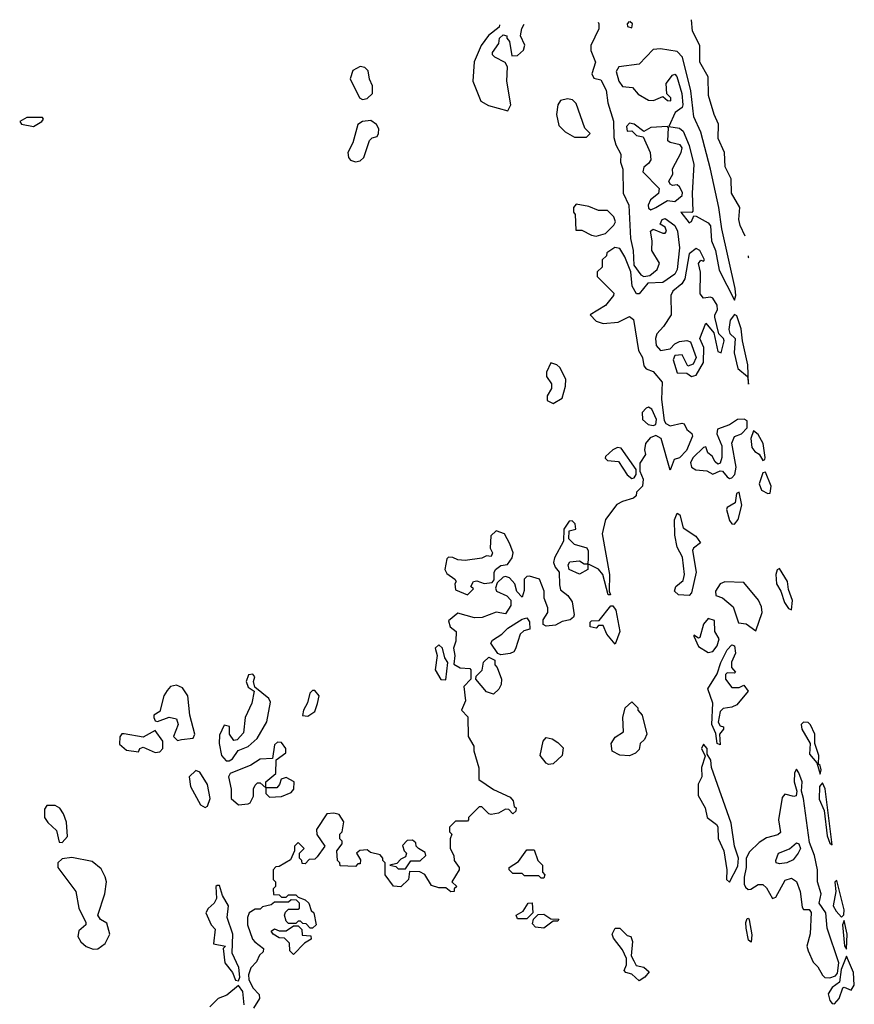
# Model space of a CAD drawing. Extents: x 2789571 to 2951634, y 860514 to 1033803.
# Tile 102 of 102: x 2917227 to 2920728, y 1029671 to 1033803. Entities that reach past the tile are written whole.
import ezdxf

# ---------------------------------------------------------------- set-up
doc = ezdxf.new("R2010")
doc.units = 0

msp = doc.modelspace()

# ---------------------------------------------------------------- linework, layer by layer
at = {"layer": '0CON05XD'}
for points in [[(2919653.8, 1033792.4), (2919656.7, 1033785), (2919656.7, 1033765), (2919622.5, 1033695), (2919623, 1033673), (2919642.5, 1033625), (2919627.5, 1033575), (2919635, 1033557.5), (2919665, 1033550), (2919687.4, 1033507.4), (2919694.4, 1033454.4), (2919717.7, 1033377.7), (2919718.9, 1033308.9), (2919727.7, 1033277.7), (2919748.7, 1033238.7), (2919747.8, 1033205), (2919757.3, 1033175), (2919758.1, 1033075), (2919782.9, 1033025), (2919789.6, 1032885), (2919800, 1032835), (2919802.7, 1032772.7), (2919832.1, 1032732.1), (2919845, 1032725.6), (2919870.6, 1032729.4), (2919901.1, 1032755), (2919911.3, 1032781.3), (2919878.6, 1032835), (2919880.6, 1032875), (2919872.9, 1032915), (2919885, 1032923.8), (2919925, 1032906.7), (2919935, 1032907.5), (2919940, 1032915), (2919935, 1032932.5), (2919913.3, 1032945), (2919922, 1032965), (2919935, 1032968.6), (2919975, 1032939.2), (2919986.1, 1032915), (2919995.3, 1032845), (2919985.3, 1032755), (2919975.5, 1032735), (2919925, 1032700), (2919862.4, 1032697.6), (2919825, 1032652.5), (2919815, 1032652.5), (2919796, 1032685), (2919790, 1032745), (2919765, 1032807.5), (2919745, 1032842.5), (2919723, 1032847), (2919690, 1032825), (2919688.3, 1032811.7), (2919670, 1032795), (2919670, 1032765), (2919650, 1032745), (2919650, 1032725), (2919720, 1032655), (2919717.5, 1032645), (2919685, 1032603.3), (2919620, 1032565), (2919645, 1032537.5), (2919675, 1032527.5), (2919737, 1032533), (2919785, 1032556.7), (2919802.5, 1032545), (2919822.5, 1032415), (2919840, 1032385), (2919845, 1032350), (2919855, 1032337.5), (2919885, 1032326.2), (2919922.3, 1032282.3), (2919919.1, 1032209.1), (2919930.3, 1032120.3), (2919938.1, 1032108.1), (2919955, 1032099.2), (2920005, 1032110), (2920015, 1032106.7), (2920025, 1032082.5), (2920045.9, 1032065.9), (2920049.2, 1032055), (2920024.3, 1031995), (2919995, 1031964.4), (2919972.9, 1031957.1), (2919955, 1031912.5), (2919918.5, 1032045), (2919895, 1032057.3), (2919871.3, 1032048.7), (2919852.5, 1032025), (2919847.5, 1031997.5), (2919851.7, 1031978.3), (2919828.3, 1031941.7), (2919828.3, 1031908.3), (2919842.5, 1031875), (2919840, 1031845), (2919815, 1031820), (2919812.5, 1031805), (2919802.5, 1031795), (2919755, 1031781.2), (2919731.9, 1031768.1), (2919684, 1031706), (2919670, 1031645), (2919701.2, 1031475), (2919700, 1031405), (2919705, 1031390), (2919695, 1031390), (2919673.3, 1031475), (2919655, 1031496.7), (2919610, 1031520), (2919610, 1031495), (2919575, 1031476.7), (2919532.5, 1031495), (2919527.5, 1031515), (2919535, 1031527.5), (2919575, 1031532.5), (2919595, 1031520), (2919610, 1031520), (2919612.5, 1031535), (2919613, 1031573), (2919607.5, 1031585), (2919555, 1031600), (2919530, 1031625), (2919531.7, 1031658.3), (2919560, 1031665), (2919557, 1031687), (2919545, 1031700), (2919531.7, 1031698.3), (2919510, 1031665), (2919507.5, 1031615), (2919470, 1031545), (2919466.7, 1031525), (2919472.5, 1031505), (2919490, 1031485), (2919491.7, 1031431.7), (2919495, 1031410), (2919526.4, 1031386.4), (2919545, 1031360), (2919552.5, 1031305), (2919550, 1031295), (2919536.1, 1031283.9), (2919503, 1031277), (2919475, 1031262.5), (2919435, 1031257.5), (2919422.5, 1031265), (2919422.5, 1031285), (2919442.5, 1031315), (2919442.5, 1031335), (2919426.7, 1031375), (2919426.7, 1031405), (2919407.5, 1031455), (2919365, 1031468), (2919355, 1031466.7), (2919343.8, 1031455), (2919343, 1031407), (2919335, 1031380), (2919313, 1031403), (2919303.8, 1031435), (2919281.2, 1031461.2), (2919265, 1031466.7), (2919255, 1031463.3), (2919230, 1031440), (2919223.3, 1031416.7), (2919227.5, 1031405), (2919270, 1031385), (2919287, 1031367), (2919287.5, 1031345), (2919265, 1031310), (2919225, 1031316.2), (2919166.4, 1031293.6), (2919135, 1031292.5), (2919065, 1031312.5), (2919025, 1031280), (2919032.5, 1031255), (2919057.5, 1031235), (2919056.7, 1031195), (2919046.7, 1031165), (2919052.5, 1031135), (2919048.3, 1031098.3), (2919075, 1031082.5), (2919115, 1031080), (2919120, 1031075), (2919120, 1031035), (2919090, 1031005), (2919097.5, 1030945), (2919080, 1030905), (2919107, 1030877), (2919107.5, 1030795), (2919132.5, 1030755), (2919132.5, 1030735), (2919153, 1030663), (2919152.5, 1030615), (2919215, 1030572.5), (2919285, 1030540), (2919297.5, 1030525), (2919301.7, 1030501.7), (2919310, 1030495), (2919308.3, 1030481.7), (2919295, 1030470), (2919278.3, 1030488.3), (2919265, 1030490), (2919235, 1030472.5), (2919205, 1030467.5), (2919195, 1030470), (2919165, 1030500), (2919155, 1030500), (2919110, 1030455), (2919110, 1030445), (2919105, 1030440), (2919055, 1030440), (2919030, 1030415), (2919030, 1030395), (2919040, 1030385), (2919032.5, 1030365), (2919032.5, 1030325), (2919047.5, 1030295), (2919050, 1030275), (2919070, 1030245), (2919070, 1030235), (2919040, 1030185), (2919060, 1030165), (2919050, 1030155), (2919050, 1030145), (2919035, 1030142.5), (2919015, 1030160), (2918985, 1030160), (2918955, 1030170), (2918926.4, 1030216.4), (2918905, 1030227.5), (2918861.7, 1030228.3), (2918857.5, 1030195), (2918826.2, 1030163.8), (2918795, 1030167.5), (2918760, 1030215), (2918760, 1030265), (2918750, 1030275), (2918750, 1030285), (2918738.3, 1030298.3), (2918698.3, 1030308.3), (2918685, 1030320), (2918653, 1030317), (2918640, 1030305), (2918657, 1030277), (2918655, 1030260), (2918645, 1030260), (2918635, 1030250), (2918571.7, 1030251.7), (2918570, 1030265), (2918560, 1030275), (2918557.5, 1030315), (2918580, 1030345), (2918580, 1030355), (2918570, 1030365), (2918570, 1030385), (2918580, 1030395), (2918587, 1030437), (2918567, 1030467), (2918545, 1030472.5), (2918515, 1030470), (2918472.5, 1030405), (2918473.3, 1030383.3), (2918507.5, 1030335), (2918475, 1030290), (2918465, 1030280), (2918441.7, 1030278.3), (2918425, 1030260), (2918411.7, 1030261.7), (2918410, 1030275), (2918400, 1030285), (2918400, 1030305), (2918420, 1030325), (2918395, 1030350), (2918380, 1030335), (2918380, 1030315), (2918363, 1030277), (2918315, 1030250), (2918301.7, 1030248.3), (2918290, 1030235), (2918290, 1030195), (2918300, 1030185), (2918300, 1030165), (2918290, 1030155), (2918291.7, 1030131.7), (2918315, 1030130), (2918325, 1030120), (2918345, 1030120), (2918355, 1030130), (2918385, 1030130), (2918395, 1030120), (2918425, 1030110), (2918440, 1030095), (2918450, 1030065), (2918460, 1030055), (2918470, 1030005), (2918455, 1029990), (2918445, 1029990), (2918428.3, 1030008.3), (2918415, 1030010), (2918405, 1030020), (2918395, 1030020), (2918385, 1030010), (2918355, 1030010), (2918345, 1030020), (2918337.5, 1030045), (2918341.7, 1030058.3), (2918355, 1030070), (2918395, 1030070), (2918400, 1030075), (2918400, 1030095), (2918388.3, 1030108.3), (2918365, 1030110), (2918355, 1030100), (2918295, 1030100), (2918281.7, 1030088.3), (2918245, 1030080), (2918235, 1030070), (2918215, 1030070), (2918190, 1030055), (2918182.5, 1030035), (2918182.5, 1030005), (2918203.8, 1029943.8), (2918213.6, 1029933.6), (2918250, 1029905), (2918248.3, 1029891.7), (2918233, 1029877), (2918220.7, 1029849.3), (2918196.4, 1029823.6), (2918186.7, 1029795), (2918187.5, 1029775), (2918205, 1029740), (2918231.7, 1029711.7), (2918232.5, 1029695), (2918207.5, 1029655)], [(2919240.2, 1033781.2), (2919238.3, 1033771.7), (2919194.1, 1033735.9), (2919162.5, 1033695), (2919133.6, 1033626.4), (2919128, 1033545), (2919161.2, 1033461.2), (2919193, 1033443), (2919275, 1033420), (2919287.5, 1033445), (2919270, 1033545), (2919273.3, 1033605), (2919263, 1033623), (2919220, 1033645), (2919210, 1033655), (2919210, 1033665), (2919237, 1033703), (2919240, 1033725), (2919255, 1033740), (2919270, 1033735), (2919270, 1033725), (2919281.7, 1033711.7), (2919290.7, 1033650.7), (2919315, 1033653.3), (2919340, 1033675), (2919346.4, 1033696.4), (2919327.5, 1033735), (2919333.6, 1033766.4), (2919343.6, 1033784)], [(2919783.8, 1033795.8), (2919775.7, 1033785), (2919777.1, 1033775), (2919795, 1033769.4), (2919798.2, 1033785), (2919786.7, 1033795.9)], [(2920270.4, 1032894.1), (2920248.8, 1032938.8), (2920244.2, 1032965), (2920248.1, 1033015), (2920212.9, 1033075), (2920211.9, 1033135), (2920186.9, 1033185), (2920183.1, 1033245), (2920157.1, 1033305), (2920158.6, 1033365), (2920140, 1033405), (2920115.8, 1033485), (2920115, 1033562.5), (2920080.8, 1033625), (2920080.8, 1033695), (2920050, 1033755), (2920045.7, 1033802.9)], [(2920225, 1032626.2), (2920231.5, 1032645), (2920228.6, 1032675), (2920171.9, 1032925), (2920159.4, 1033015), (2920125.5, 1033175), (2920085, 1033331.1), (2920055.3, 1033395), (2920041.9, 1033505), (2920007.1, 1033645), (2919985, 1033668.8), (2919915, 1033680.7), (2919885, 1033677.2), (2919825, 1033616.8), (2919740.4, 1033605), (2919729.4, 1033585), (2919740.2, 1033545), (2919755, 1033522.9), (2919797.8, 1033517.8), (2919820.9, 1033490.9), (2919865, 1033464.5), (2919885.6, 1033464.4), (2919925, 1033480), (2919945, 1033464.3), (2919958, 1033462), (2919958, 1033475), (2919941.7, 1033491.7), (2919938.6, 1033535), (2919965, 1033570), (2919975, 1033573.8), (2919984.2, 1033564.2), (2920005, 1033492.5), (2920008.6, 1033445), (2920005.8, 1033435), (2919977, 1033413), (2919950, 1033355), (2919995, 1033348.2), (2920010, 1033335), (2920035.8, 1033275), (2920055.6, 1033195), (2920048.1, 1033075), (2920050.7, 1032999.3), (2920046.7, 1032993.3), (2920000, 1032995), (2920035, 1032950.8), (2920045, 1032956.7), (2920055, 1032980), (2920065, 1032978.8), (2920115, 1032950), (2920125, 1032938), (2920129.6, 1032875), (2920145.5, 1032835), (2920161.9, 1032751.9), (2920225, 1032626.2)], [(2918665, 1033467.5), (2918685, 1033472.5), (2918707, 1033493), (2918706.7, 1033525), (2918693.6, 1033553.6), (2918688.8, 1033588.8), (2918675, 1033602.5), (2918655, 1033606.7), (2918625, 1033590), (2918613.8, 1033555), (2918652.5, 1033475), (2918665, 1033467.5)], [(2919605, 1033310), (2919620, 1033325), (2919598.3, 1033348.3), (2919560.7, 1033450.7), (2919546.1, 1033466.1), (2919525, 1033471.2), (2919495.9, 1033464.1), (2919484.3, 1033445.7), (2919479.2, 1033405), (2919488.8, 1033358.8), (2919515, 1033332.5), (2919555, 1033310), (2919605, 1033310)], [(2917285, 1033354.3), (2917320, 1033375), (2917326.7, 1033385), (2917322.5, 1033392.5), (2917257, 1033393), (2917226.7, 1033375), (2917234.3, 1033364.3), (2917285, 1033354.3)], [(2918635, 1033206.7), (2918655, 1033210), (2918670, 1033225), (2918693.9, 1033296.1), (2918705, 1033307.5), (2918726.7, 1033313.3), (2918732.5, 1033325), (2918733.3, 1033345), (2918723.6, 1033363.6), (2918699.3, 1033379.3), (2918665, 1033376.2), (2918645, 1033362.5), (2918623.9, 1033286.1), (2918603.9, 1033246.1), (2918606.7, 1033225), (2918615, 1033213.3), (2918635, 1033206.7)], [(2919875, 1033005.6), (2919895, 1033014.7), (2919945, 1033043.6), (2919975, 1033040), (2920005.8, 1033065), (2920007.9, 1033077.9), (2919995, 1033101.2), (2919985, 1033110), (2919965, 1033107.5), (2919955, 1033112.5), (2919949.4, 1033125), (2919966.7, 1033155), (2919965, 1033177.5), (2920002, 1033245), (2920006.7, 1033265), (2919997.9, 1033277.9), (2919955, 1033286.9), (2919945.7, 1033295), (2919949.3, 1033349.3), (2919944.1, 1033354.1), (2919875, 1033350), (2919845, 1033333.3), (2919804, 1033365), (2919785, 1033368.5), (2919772.5, 1033355), (2919774.6, 1033334.6), (2919795, 1033336.2), (2919815, 1033317.5), (2919841.9, 1033311.9), (2919871.2, 1033245), (2919874, 1033215), (2919865, 1033198.8), (2919845.6, 1033184.4), (2919841.4, 1033165), (2919909.2, 1033095), (2919906.7, 1033073.3), (2919873, 1033047), (2919863.8, 1033025), (2919865, 1033012), (2919875, 1033005.6)], [(2919645, 1032894), (2919684.3, 1032905.7), (2919719.5, 1032940.5), (2919726.2, 1032955), (2919720, 1032975), (2919692.3, 1033002.3), (2919655, 1033002), (2919615, 1033018.8), (2919561.7, 1033028.3), (2919550, 1033015), (2919550, 1032995), (2919557.5, 1032985), (2919560, 1032920), (2919585, 1032920), (2919625, 1032898), (2919645, 1032894)], [(2920045, 1032305.3), (2920065, 1032310.9), (2920096.1, 1032365), (2920097, 1032427), (2920080.6, 1032465), (2920105, 1032530), (2920139.5, 1032489.5), (2920155, 1032410), (2920170, 1032405), (2920182.5, 1032455), (2920180, 1032465), (2920160, 1032485), (2920143.3, 1032555), (2920142.5, 1032565), (2920154.2, 1032585.8), (2920152.9, 1032605), (2920135, 1032633.8), (2920125, 1032638.8), (2920095, 1032634), (2920082, 1032652), (2920083.3, 1032743.3), (2920075, 1032780), (2920085, 1032793.3), (2920095, 1032790), (2920100, 1032795), (2920080, 1032835), (2920065, 1032842.5), (2920035, 1032820), (2920016.8, 1032715), (2920005, 1032693.9), (2919966.9, 1032663.1), (2919957.9, 1032645), (2919960, 1032565), (2919928.1, 1032515), (2919900.3, 1032485), (2919893.5, 1032465), (2919896.3, 1032435), (2919915, 1032414.3), (2919955, 1032421.9), (2919975, 1032443.1), (2919995, 1032452.1), (2920025, 1032456.5), (2920040.7, 1032450.7), (2920064.7, 1032385), (2920052.6, 1032357.4), (2920029.2, 1032349.2), (2920006.4, 1032396.4), (2919975, 1032393.6), (2919967.8, 1032375), (2919985, 1032321.2), (2920025, 1032319.6), (2920045, 1032305.3)], [(2920286.1, 1032801.5), (2920284.3, 1032805), (2920284.3, 1032812.3)], [(2920285, 1032273.3), (2920281.4, 1032355), (2920258.9, 1032455), (2920254.1, 1032505.9), (2920235, 1032560.8), (2920225, 1032566), (2920207.7, 1032542.3), (2920202.2, 1032502.2), (2920205.7, 1032485.7), (2920228.6, 1032465), (2920224.2, 1032404.2), (2920239.2, 1032339.2), (2920280, 1032305), (2920285, 1032273.3)], [(2919465, 1032192.5), (2919502.5, 1032215), (2919516.7, 1032265), (2919517.5, 1032295), (2919493, 1032343), (2919480, 1032355), (2919455, 1032362.5), (2919436.4, 1032323.6), (2919436.7, 1032305), (2919457.5, 1032275), (2919457.5, 1032255), (2919440, 1032225), (2919440, 1032205), (2919465, 1032192.5)], [(2919885, 1032099.4), (2919895, 1032104.2), (2919898.1, 1032125), (2919878.6, 1032168.6), (2919865, 1032177.5), (2919855, 1032173.3), (2919837.5, 1032155), (2919840, 1032125), (2919863.6, 1032103.6), (2919885, 1032099.4)], [(2920205, 1031877.5), (2920215, 1031880), (2920226.9, 1031895), (2920232.9, 1031925), (2920214.5, 1032025.5), (2920225.7, 1032054.3), (2920255.6, 1032064.4), (2920279.3, 1032090.7), (2920279.3, 1032119.3), (2920266.6, 1032126.6), (2920238.8, 1032125), (2920205, 1032103.1), (2920154.3, 1032085), (2920151.1, 1032065), (2920172.5, 1032015), (2920172, 1031965), (2920165, 1031942.5), (2920155, 1031937.5), (2920145, 1031947.5), (2920131.4, 1031971.4), (2920114, 1031985), (2920105, 1032010), (2920095, 1032008), (2920051.6, 1031965), (2920040.3, 1031945), (2920045.3, 1031925.3), (2920064, 1031914), (2920110, 1031910), (2920135, 1031896), (2920165, 1031910), (2920175, 1031908.8), (2920195, 1031884.2), (2920205, 1031877.5)], [(2920345, 1031953.3), (2920353, 1031957), (2920353.9, 1031966.1), (2920346, 1032025), (2920325, 1032062.2), (2920305, 1032077.5), (2920294.4, 1032045), (2920297.9, 1032007.9), (2920310.6, 1031990.6), (2920329.2, 1031979.2), (2920345, 1031953.3)], [(2919795, 1031877.5), (2919805, 1031880), (2919812.5, 1031895), (2919812.5, 1031915), (2919750, 1032005), (2919735, 1032007.5), (2919715, 1031997.5), (2919685, 1031970), (2919683, 1031963), (2919693, 1031953), (2919738.3, 1031948.3), (2919775, 1031892.5), (2919795, 1031877.5)], [(2920365, 1031814.3), (2920375, 1031816.2), (2920379.5, 1031845), (2920355, 1031904.2), (2920345, 1031900.8), (2920329.2, 1031855), (2920338.6, 1031828.6), (2920365, 1031814.3)], [(2920225, 1031686), (2920240.6, 1031705), (2920256, 1031765), (2920245, 1031820), (2920233.3, 1031815), (2920228.8, 1031775), (2920195, 1031756.2), (2920192.2, 1031747.8), (2920205, 1031702), (2920215, 1031688), (2920225, 1031686)], [(2920035, 1031386.7), (2919990, 1031390), (2919973.3, 1031405), (2919980, 1031425), (2920009.8, 1031450.2), (2920015.5, 1031475), (2920007.7, 1031547.7), (2919985, 1031590), (2919975, 1031640), (2919974.5, 1031704.5), (2919985, 1031732.5), (2919995.7, 1031725), (2920010, 1031670), (2920063.8, 1031635), (2920082.5, 1031607.5), (2920054.1, 1031585.9), (2920048.8, 1031575), (2920064.2, 1031485), (2920045, 1031397.5), (2920035, 1031386.7)], [(2919105, 1031390), (2919130, 1031415), (2919120, 1031425), (2919130, 1031445), (2919145, 1031447.5), (2919175, 1031436.7), (2919208.8, 1031441.2), (2919217.5, 1031452.5), (2919217, 1031483), (2919222.5, 1031495), (2919245, 1031512.5), (2919273, 1031517), (2919293.3, 1031545), (2919296.7, 1031565), (2919283.6, 1031603.6), (2919260, 1031645), (2919225, 1031657.5), (2919203, 1031637), (2919200, 1031585), (2919210, 1031565), (2919205, 1031550), (2919185, 1031552.5), (2919165, 1031543.8), (2919095, 1031533.3), (2919065, 1031536.2), (2919043.6, 1031546.4), (2919025, 1031547.5), (2919019.3, 1031540.7), (2919010, 1031495), (2919018.3, 1031478.3), (2919052.5, 1031455), (2919057.5, 1031445), (2919052.5, 1031435), (2919055, 1031410), (2919105, 1031390)], [(2920465, 1031326), (2920469.5, 1031365), (2920451.5, 1031411.5), (2920448.4, 1031445), (2920415, 1031499.2), (2920405, 1031494.2), (2920398.7, 1031475), (2920402.1, 1031435), (2920420.6, 1031405), (2920435, 1031357.5), (2920452.4, 1031332.4), (2920465, 1031326)], [(2920315, 1031238), (2920341.4, 1031315), (2920338.9, 1031338.9), (2920326.5, 1031366.5), (2920265, 1031441.4), (2920185, 1031443.3), (2920165.6, 1031435), (2920145.5, 1031405), (2920146.7, 1031386.7), (2920175, 1031376.5), (2920219.5, 1031339.5), (2920242.3, 1031272.3), (2920275, 1031267.5), (2920315, 1031238)], [(2919725, 1031182.5), (2919690, 1031225), (2919675, 1031260), (2919655, 1031260), (2919645, 1031250), (2919620, 1031255), (2919620, 1031275), (2919625, 1031280), (2919658.3, 1031281.7), (2919707, 1031343), (2919715, 1031343.3), (2919727.5, 1031325), (2919743.8, 1031235), (2919725, 1031182.5)], [(2919245, 1031137.5), (2919233.3, 1031143.3), (2919203, 1031187), (2919210.7, 1031199.3), (2919250, 1031225), (2919275, 1031250), (2919335, 1031287.5), (2919355, 1031292.5), (2919366.1, 1031276.1), (2919366.7, 1031245), (2919342.3, 1031237.7), (2919325.9, 1031224.1), (2919307, 1031163), (2919300, 1031150), (2919285, 1031142.5), (2919245, 1031137.5)], [(2920115, 1031147.9), (2920135, 1031152.2), (2920152.9, 1031175), (2920161.2, 1031205), (2920143.5, 1031235), (2920141.7, 1031281.7), (2920115, 1031290.5), (2920095, 1031265.6), (2920080, 1031210), (2920075, 1031207.5), (2920055, 1031220), (2920054.3, 1031215.7), (2920075, 1031172.5), (2920115, 1031147.9)], [(2919015, 1031032.5), (2919022.5, 1031105), (2919010, 1031125), (2919000, 1031165), (2918985, 1031180), (2918970, 1031165), (2918977.5, 1031135), (2918970, 1031075), (2918993.6, 1031033.6), (2919015, 1031032.5)], [(2920165, 1030760), (2920152.9, 1030765), (2920147, 1030807), (2920130, 1030845), (2920134.2, 1030935), (2920114, 1030995), (2920152.7, 1031057.3), (2920168, 1031105), (2920195, 1031158.8), (2920215, 1031179.2), (2920226, 1031175), (2920230, 1031145), (2920213.6, 1031106.4), (2920212.5, 1031085), (2920230, 1031065), (2920225, 1031060), (2920195, 1031062.5), (2920187.5, 1031055), (2920187.5, 1031035), (2920215, 1031000), (2920245, 1031000), (2920265, 1031010), (2920283.3, 1030985), (2920235, 1030927.5), (2920215, 1030917.5), (2920178.3, 1030911.7), (2920165, 1030900), (2920157.5, 1030855), (2920165, 1030840), (2920180, 1030835), (2920180, 1030825), (2920162.5, 1030805), (2920165, 1030760)], [(2919215, 1030972.5), (2919185, 1030982.5), (2919140, 1031035), (2919141.7, 1031048.3), (2919167, 1031073), (2919173, 1031107), (2919195, 1031127.5), (2919220, 1031115), (2919220, 1031095), (2919230, 1031085), (2919247.5, 1031035), (2919247, 1031013), (2919237, 1030993), (2919215, 1030972.5)], [(2918092.7, 1030692.7), (2918105, 1030693.3), (2918119.5, 1030700.5), (2918143.6, 1030736.4), (2918185, 1030753.3), (2918223, 1030787), (2918264.1, 1030855.9), (2918279.3, 1030939.3), (2918272.5, 1030955), (2918212.5, 1031002.5), (2918207.5, 1031025), (2918212.5, 1031045), (2918205, 1031056.7), (2918187, 1031053), (2918177.5, 1031025), (2918185, 1031002.5), (2918210, 1030985), (2918201.2, 1030935), (2918172.5, 1030875), (2918165, 1030810), (2918139.3, 1030780.7), (2918125, 1030777.5), (2918107.5, 1030805), (2918107, 1030837), (2918085, 1030842.5), (2918065, 1030800), (2918064.2, 1030765), (2918072.9, 1030715), (2918092.7, 1030692.7)], [(2917888.3, 1030778.3), (2917905, 1030782.5), (2917955, 1030787.5), (2917961.2, 1030805), (2917940.8, 1030885), (2917932.5, 1030965), (2917909.7, 1030999.7), (2917885, 1031010), (2917860, 1031005), (2917845, 1030987.5), (2917831.2, 1030965), (2917815, 1030900), (2917790, 1030885), (2917790, 1030875), (2917795, 1030860), (2917805, 1030857.5), (2917854.1, 1030875.9), (2917885, 1030868.8), (2917892, 1030845), (2917872.5, 1030795), (2917888.3, 1030778.3)], [(2918435, 1030880), (2918465, 1030900), (2918476.1, 1030933.9), (2918482.5, 1030965), (2918465, 1030987.5), (2918455, 1030987.5), (2918443.9, 1030976.1), (2918433.9, 1030936.1), (2918417.5, 1030905), (2918412.5, 1030882.5), (2918435, 1030880)], [(2919785, 1030713.3), (2919745, 1030716.7), (2919713, 1030733), (2919707.5, 1030765), (2919725, 1030792.5), (2919760, 1030815), (2919757.5, 1030875), (2919767.5, 1030915), (2919795, 1030940), (2919820, 1030915), (2919820, 1030905), (2919837.5, 1030885), (2919857.5, 1030805), (2919848.3, 1030781.7), (2919830, 1030765), (2919825, 1030740), (2919810, 1030725), (2919785, 1030713.3)], [(2920585, 1030636.7), (2920588.9, 1030655), (2920585, 1030673.3), (2920578.3, 1030678.3), (2920578.8, 1030715), (2920562.5, 1030765), (2920562.2, 1030805), (2920545, 1030844.4), (2920535, 1030853.5), (2920515, 1030855.7), (2920505.6, 1030845), (2920507.9, 1030825), (2920542.9, 1030765), (2920540.4, 1030720.4), (2920571.2, 1030685), (2920585, 1030636.7)], [(2917795, 1030727.5), (2917815, 1030730), (2917826.7, 1030745), (2917827.5, 1030775), (2917795, 1030820), (2917745, 1030792.5), (2917665, 1030806.7), (2917655, 1030806.7), (2917646.1, 1030793.9), (2917645, 1030762.5), (2917675, 1030737.5), (2917725, 1030730), (2917730, 1030745), (2917745, 1030750), (2917795, 1030727.5)], [(2918145, 1030507.5), (2918185, 1030512.5), (2918193, 1030517), (2918207.5, 1030545), (2918207.5, 1030575), (2918215, 1030590), (2918225, 1030600), (2918235, 1030600), (2918260, 1030580), (2918260, 1030605), (2918300.7, 1030639.3), (2918302.5, 1030697.5), (2918343, 1030727), (2918343.3, 1030745), (2918325, 1030770), (2918308.3, 1030771.7), (2918295, 1030760), (2918287, 1030703), (2918235, 1030700), (2918195.8, 1030674.2), (2918110, 1030640), (2918102.5, 1030625), (2918113.6, 1030573.6), (2918113.3, 1030535), (2918145, 1030507.5)], [(2919445, 1030677.5), (2919435, 1030682.5), (2919410, 1030715), (2919422.5, 1030775), (2919435, 1030790), (2919460, 1030785), (2919485, 1030770), (2919507, 1030747), (2919502.5, 1030715), (2919465, 1030680), (2919445, 1030677.5)], [(2920205, 1030184.2), (2920239.9, 1030250.1), (2920243, 1030285), (2920226.2, 1030335), (2920210.9, 1030430.9), (2920128.9, 1030665), (2920125.8, 1030695), (2920110.3, 1030720.3), (2920110.3, 1030745), (2920095, 1030762.9), (2920087.3, 1030745), (2920102.7, 1030712.7), (2920086.9, 1030665), (2920089.1, 1030625), (2920073.1, 1030595), (2920072.6, 1030547.4), (2920102.8, 1030495), (2920110.6, 1030455), (2920150.4, 1030425), (2920155.2, 1030415.2), (2920157.5, 1030367.5), (2920180.5, 1030315), (2920193.5, 1030235), (2920191.8, 1030195), (2920205, 1030184.2)], [(2918005, 1030497.5), (2918015, 1030502.5), (2918026, 1030535), (2918013.9, 1030593.9), (2917982.5, 1030645), (2917965, 1030652.5), (2917937.5, 1030625), (2917943.3, 1030585), (2917985, 1030507.5), (2918005, 1030497.5)], [(2920625, 1029781.8), (2920648.9, 1029791.1), (2920657.7, 1029802.3), (2920663.1, 1029845), (2920615, 1029990), (2920608.9, 1030055), (2920580.6, 1030095), (2920588.5, 1030135), (2920574.4, 1030185), (2920574.4, 1030235), (2920561.8, 1030295), (2920540.7, 1030350.7), (2920515.7, 1030535), (2920506.2, 1030565), (2920509.2, 1030605), (2920495, 1030642.5), (2920485, 1030657.5), (2920477, 1030643), (2920476.2, 1030605), (2920486.7, 1030565), (2920483.8, 1030546.2), (2920475, 1030542.5), (2920436.9, 1030553.1), (2920425, 1030538.8), (2920410.4, 1030445), (2920418.3, 1030391.7), (2920407.7, 1030382.3), (2920360.5, 1030369.5), (2920329.5, 1030350.5), (2920288.9, 1030311.1), (2920274.7, 1030285), (2920274.4, 1030245), (2920265.8, 1030205), (2920266, 1030175), (2920272.1, 1030162.1), (2920283.5, 1030153.5), (2920294.4, 1030154.4), (2920325, 1030174.3), (2920345, 1030174.4), (2920360.3, 1030160.3), (2920385, 1030115.4), (2920399.5, 1030120.5), (2920438.6, 1030191.4), (2920465, 1030200.4), (2920485.8, 1030185.8), (2920500.9, 1030145), (2920508.9, 1030078.9), (2920515, 1030069.4), (2920539.5, 1030069.5), (2920547, 1030057), (2920542.9, 1029967.1), (2920529.4, 1029915), (2920534.3, 1029895.7), (2920555, 1029847.5), (2920575, 1029828.2), (2920595, 1029793.2), (2920605, 1029783.3), (2920625, 1029781.8)], [(2918275, 1030540), (2918325, 1030542.5), (2918365, 1030560), (2918376.4, 1030573.6), (2918377.5, 1030605), (2918345, 1030622.5), (2918323.6, 1030616.4), (2918317, 1030593), (2918305, 1030580), (2918260, 1030580), (2918260, 1030555), (2918275, 1030540)], [(2920635, 1030340), (2920606.3, 1030575), (2920595, 1030600), (2920582.5, 1030585), (2920581.4, 1030531.4), (2920601.4, 1030485), (2920615, 1030377.5), (2920625, 1030347.5), (2920635, 1030340)], [(2917405, 1030350), (2917426.7, 1030375), (2917422.5, 1030435), (2917410.3, 1030470.3), (2917395, 1030493.8), (2917375.6, 1030505.6), (2917340, 1030505), (2917330.7, 1030489.3), (2917331.2, 1030455), (2917344.3, 1030434.3), (2917380.7, 1030400.7), (2917391.7, 1030351.7), (2917405, 1030350)], [(2918845, 1030240), (2918867.5, 1030272.5), (2918907, 1030273), (2918930, 1030295), (2918928.3, 1030308.3), (2918900, 1030325), (2918890, 1030335), (2918888.3, 1030348.3), (2918875, 1030360), (2918851.7, 1030358.3), (2918833, 1030337), (2918840, 1030315), (2918850, 1030305), (2918845, 1030290), (2918825, 1030280), (2918808.3, 1030261.7), (2918780, 1030255), (2918805, 1030250), (2918815, 1030240), (2918845, 1030240)], [(2919425, 1030200), (2919415, 1030200), (2919405, 1030210), (2919345, 1030210), (2919335, 1030220), (2919295, 1030220), (2919280, 1030235), (2919280, 1030245), (2919320, 1030270), (2919355, 1030320), (2919385, 1030320), (2919400, 1030275), (2919420, 1030255), (2919420, 1030225), (2919430, 1030215), (2919425, 1030200)], [(2920415, 1030260.5), (2920400.8, 1030265), (2920399.1, 1030275), (2920410.4, 1030305), (2920456.5, 1030323.5), (2920485, 1030348), (2920495, 1030343.8), (2920502.9, 1030325), (2920493.3, 1030305), (2920472.1, 1030277.9), (2920445, 1030264.5), (2920415, 1030260.5)], [(2917535, 1029902.9), (2917555, 1029904), (2917585, 1029926.2), (2917604.2, 1029965), (2917592, 1030012), (2917565, 1030026.7), (2917554.3, 1030045), (2917583.3, 1030135), (2917591.2, 1030185), (2917585.9, 1030205.9), (2917569.1, 1030239.1), (2917530.3, 1030270.3), (2917445, 1030287.5), (2917405, 1030281.2), (2917386.2, 1030265), (2917386.2, 1030245), (2917461.9, 1030145), (2917474.4, 1030075), (2917504, 1030015), (2917503.8, 1030005), (2917475, 1029980), (2917470, 1029955), (2917483.2, 1029933.2), (2917505, 1029914.3), (2917535, 1029902.9)], [(2920675, 1030036.7), (2920684.1, 1030045.9), (2920685, 1030067.5), (2920655, 1030190), (2920647, 1030183), (2920650.8, 1030145), (2920640, 1030085), (2920651.5, 1030061.5), (2920675, 1030036.7)], [(2918145, 1029770), (2918150, 1029785), (2918146.7, 1029825), (2918117.5, 1029885), (2918121.2, 1029965), (2918096.7, 1030035), (2918103.3, 1030085), (2918077.5, 1030127.5), (2918065, 1030170), (2918055, 1030170), (2918050, 1030165), (2918052.5, 1030115), (2918042.5, 1030095), (2918017, 1030073), (2918007.5, 1030055), (2918030, 1030005), (2918047, 1029987), (2918040, 1029925), (2918090, 1029915), (2918080, 1029905), (2918087.5, 1029845), (2918120, 1029805), (2918131.7, 1029771.7), (2918145, 1029770)], [(2919355, 1030030), (2919315, 1030030), (2919310, 1030045), (2919338.3, 1030061.7), (2919360, 1030095), (2919377, 1030097), (2919380, 1030055), (2919355, 1030030)], [(2919425, 1029990), (2919390, 1029995), (2919378.3, 1030008.3), (2919381.7, 1030028.3), (2919401.7, 1030048.3), (2919425, 1030050), (2919455, 1030030), (2919488.3, 1030028.3), (2919485, 1030020), (2919465, 1030020), (2919425, 1029990)], [(2920295, 1029932.5), (2920285, 1029940), (2920275, 1029990), (2920272.5, 1030015), (2920278.3, 1030031.7), (2920285, 1030032.5), (2920287.5, 1030025), (2920297.7, 1029962.3), (2920295, 1029932.5)], [(2920695, 1029902.5), (2920697.9, 1029965), (2920685, 1030022.5), (2920678, 1030005), (2920686.4, 1029916.4), (2920695, 1029902.5)], [(2918375, 1029880), (2918360, 1029895), (2918358.3, 1029928.3), (2918338.3, 1029948.3), (2918315, 1029950), (2918290, 1029965), (2918281.7, 1029978.3), (2918295, 1029987.5), (2918315, 1029980), (2918345, 1029980), (2918375, 1030000), (2918395, 1030000), (2918410, 1029985), (2918411.7, 1029961.7), (2918448.3, 1029958.3), (2918450, 1029945), (2918421.7, 1029928.3), (2918375, 1029880)], [(2919825, 1029770), (2919795, 1029797.5), (2919770, 1029805), (2919763, 1029813), (2919773, 1029837), (2919773, 1029863), (2919755, 1029900), (2919718.3, 1029948.3), (2919712.5, 1029965), (2919725, 1029990), (2919745, 1029990), (2919775, 1029960), (2919790, 1029955), (2919797.5, 1029935), (2919792.5, 1029875), (2919803, 1029853), (2919813.3, 1029833.3), (2919845, 1029827.5), (2919867, 1029807), (2919850, 1029785), (2919825, 1029770)], [(2920645, 1029672.9), (2920664.5, 1029695), (2920680, 1029740), (2920685, 1029743.3), (2920715, 1029731.1), (2920728.2, 1029751.8), (2920725.2, 1029805), (2920695, 1029872.5), (2920672.5, 1029817.5), (2920666.4, 1029763.6), (2920635, 1029741.1), (2920619.2, 1029715), (2920625, 1029687.5), (2920635, 1029674), (2920645, 1029672.9)], [(2918168.3, 1029668.3), (2918162.5, 1029725), (2918145, 1029750), (2918095, 1029710), (2918060, 1029695), (2918025, 1029660)]]:
    msp.add_lwpolyline(points, dxfattribs=at)

doc.saveas('drawing.dxf')
